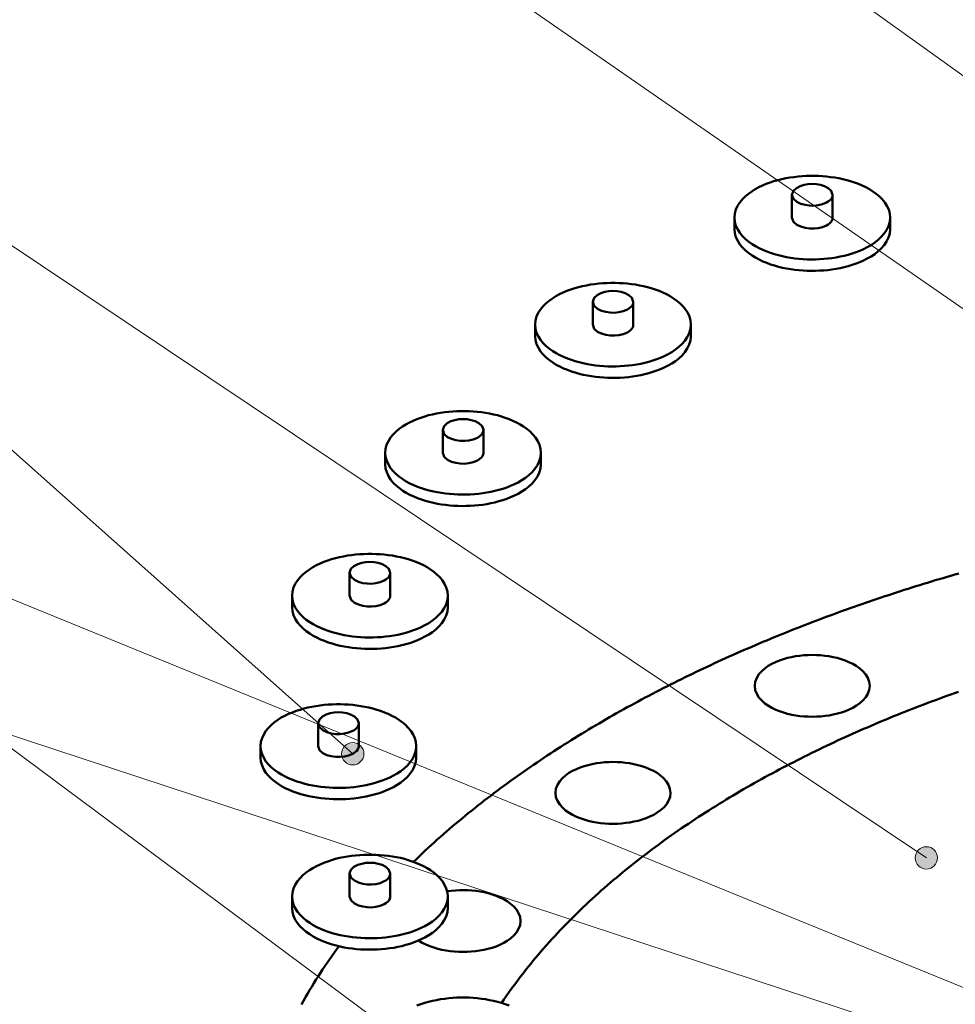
# Model space of a CAD drawing. Header units: millimetres. Extents: x 0 to 841, y 0 to 594.
# Tile 9 of 19: x 221 to 280, y 330 to 392. Entities that reach past the tile are written whole.
import ezdxf

# ---------------------------------------------------------------- set-up
doc = ezdxf.new("R2010")
doc.units = ezdxf.units.MM
for name, color, linetype, lineweight in [('ACH', 7, 'CONTINUOUS', 13), ('COTA', 7, 'CONTINUOUS', 18), ('VIS', 7, 'CONTINUOUS', 50)]:
    doc.layers.add(name, color=color, linetype=linetype, lineweight=lineweight)

msp = doc.modelspace()

# ---------------------------------------------------------------- hatches: boundary and pattern name
at = {"layer": 'ACH'}
h = msp.add_hatch(color=7, dxfattribs=at)
h.dxf.hatch_style = 1
h.paths.add_polyline_path([(242.552, 346.024), (242.418, 346.435), (242.068, 346.689), (241.635, 346.689), (241.285, 346.435), (241.152, 346.024), (241.285, 345.612), (241.635, 345.358), (242.068, 345.358), (242.418, 345.612)])
h = msp.add_hatch(color=7, dxfattribs=at)
h.dxf.hatch_style = 1
h.paths.add_polyline_path([(278.575, 339.488), (278.441, 339.899), (278.091, 340.153), (277.658, 340.153), (277.308, 339.899), (277.175, 339.488), (277.308, 339.076), (277.658, 338.822), (278.091, 338.822), (278.441, 339.076)])

# ---------------------------------------------------------------- linework, layer by layer
at = {"layer": 'COTA'}
for p, q in [((325.409, 356.009), (73.246, 537.662)), ((309.73, 353.507), (73.288, 517.247)), ((241.852, 346.024), (72.987, 496.388)), ((277.875, 339.488), (73.325, 476.347)), ((262.248, 315.268), (73.211, 455.71)), ((324.508, 313.252), (73.703, 415.631)), ((326.01, 312.445), (73.8, 395.417))]:
    msp.add_line(p, q, dxfattribs=at)
for centre in [(241.852, 346.024), (277.875, 339.488)]:
    msp.add_circle(centre, 0.7, dxfattribs=at)
at = {"layer": 'VIS'}
for points in [[(275.601, 379.69), (275.577, 379.945), (275.51, 380.193), (275.404, 380.426), (275.267, 380.643), (275.104, 380.842), (274.923, 381.023), (274.726, 381.188), (274.517, 381.337), (274.299, 381.473), (274.073, 381.595), (273.842, 381.706), (273.605, 381.805), (273.364, 381.894), (273.12, 381.974), (272.873, 382.044), (272.624, 382.105), (272.372, 382.158), (272.12, 382.203), (271.865, 382.24), (271.61, 382.269), (271.355, 382.291), (271.098, 382.306), (270.842, 382.313), (270.585, 382.313), (270.328, 382.306), (270.072, 382.291), (269.816, 382.269), (269.561, 382.24), (269.307, 382.203), (269.054, 382.158), (268.803, 382.105), (268.553, 382.044), (268.306, 381.974), (268.062, 381.894), (267.821, 381.805), (267.585, 381.706), (267.353, 381.595), (267.127, 381.473), (266.909, 381.337), (266.7, 381.188), (266.504, 381.023), (266.322, 380.842), (266.16, 380.643), (266.022, 380.426), (265.916, 380.193), (265.849, 379.945), (265.826, 379.69)], [(271.988, 381.124), (271.904, 381.368), (271.715, 381.548), (271.483, 381.67), (271.233, 381.749), (270.975, 381.794), (270.713, 381.808), (270.451, 381.794), (270.193, 381.749), (269.943, 381.67), (269.712, 381.548), (269.522, 381.368), (269.438, 381.124)], [(269.438, 381.124), (269.532, 380.867), (269.738, 380.683), (269.988, 380.561), (270.256, 380.485), (270.532, 380.446), (270.81, 380.441), (271.087, 380.469), (271.358, 380.533), (271.615, 380.64)], [(269.438, 381.124), (269.438, 379.69)], [(271.615, 380.64), (271.706, 380.695), (271.792, 380.759), (271.868, 380.834), (271.931, 380.921), (271.973, 381.018), (271.988, 381.124)], [(271.988, 381.124), (271.988, 379.69)], [(265.826, 379.69), (265.849, 379.432), (265.918, 379.181), (266.026, 378.946), (266.166, 378.727), (266.332, 378.527), (266.517, 378.345), (266.717, 378.179), (266.929, 378.029), (267.15, 377.894), (267.379, 377.771), (267.614, 377.661), (267.854, 377.562), (268.098, 377.473), (268.345, 377.394), (268.596, 377.325), (268.848, 377.264), (269.103, 377.212), (269.359, 377.168), (269.616, 377.133), (269.874, 377.105), (270.133, 377.084), (270.392, 377.071), (270.652, 377.066), (270.912, 377.068), (271.171, 377.077), (271.43, 377.094), (271.689, 377.118), (271.946, 377.151), (272.203, 377.191), (272.458, 377.239), (272.712, 377.295), (272.963, 377.36), (273.212, 377.435), (273.458, 377.518), (273.7, 377.613), (273.937, 377.718), (274.169, 377.834)], [(265.826, 379.69), (265.826, 378.973)], [(269.438, 379.69), (269.532, 379.433), (269.738, 379.248), (269.988, 379.127), (270.256, 379.051), (270.532, 379.012), (270.81, 379.007), (271.087, 379.035), (271.358, 379.099), (271.615, 379.206)], [(271.615, 379.206), (271.706, 379.261), (271.792, 379.325), (271.868, 379.4), (271.931, 379.486), (271.973, 379.584), (271.988, 379.69)], [(274.169, 377.834), (274.406, 377.971), (274.633, 378.122), (274.848, 378.291), (275.048, 378.478), (275.227, 378.684), (275.38, 378.91), (275.498, 379.156), (275.574, 379.418), (275.601, 379.69)], [(275.601, 379.69), (275.601, 378.973)], [(265.826, 378.973), (265.849, 378.714), (265.918, 378.464), (266.026, 378.228), (266.166, 378.01), (266.332, 377.81), (266.517, 377.628), (266.717, 377.462), (266.929, 377.312), (267.15, 377.177), (267.379, 377.054), (267.614, 376.944), (267.854, 376.844), (268.098, 376.756), (268.345, 376.677), (268.596, 376.608), (268.848, 376.547), (269.103, 376.495), (269.359, 376.451), (269.616, 376.416), (269.874, 376.388), (270.133, 376.367), (270.392, 376.354), (270.652, 376.349), (270.912, 376.351), (271.171, 376.36), (271.43, 376.377), (271.689, 376.401), (271.946, 376.433), (272.203, 376.473), (272.458, 376.522), (272.712, 376.578), (272.963, 376.643), (273.212, 376.717), (273.458, 376.801), (273.7, 376.895), (273.937, 377), (274.169, 377.117)], [(274.169, 377.117), (274.406, 377.254), (274.633, 377.405), (274.848, 377.574), (275.048, 377.76), (275.227, 377.967), (275.38, 378.193), (275.498, 378.439), (275.574, 378.701), (275.601, 378.973)], [(263.084, 372.969), (263.061, 373.225), (262.993, 373.472), (262.887, 373.706), (262.75, 373.923), (262.588, 374.122), (262.406, 374.303), (262.209, 374.468), (262, 374.617), (261.782, 374.752), (261.557, 374.875), (261.325, 374.986), (261.088, 375.085), (260.847, 375.174), (260.603, 375.253), (260.356, 375.323), (260.107, 375.385), (259.855, 375.438), (259.603, 375.483), (259.349, 375.52), (259.093, 375.549), (258.838, 375.571), (258.581, 375.585), (258.325, 375.593), (258.068, 375.593), (257.811, 375.585), (257.555, 375.571), (257.299, 375.549), (257.044, 375.52), (256.79, 375.483), (256.537, 375.438), (256.286, 375.385), (256.036, 375.323), (255.789, 375.253), (255.545, 375.174), (255.304, 375.085), (255.068, 374.986), (254.836, 374.875), (254.61, 374.752), (254.392, 374.617), (254.183, 374.468), (253.987, 374.303), (253.805, 374.122), (253.643, 373.923), (253.505, 373.706), (253.399, 373.472), (253.332, 373.225), (253.309, 372.969)], [(259.471, 374.404), (259.387, 374.648), (259.198, 374.827), (258.966, 374.949), (258.716, 375.029), (258.458, 375.074), (258.196, 375.088), (257.934, 375.074), (257.676, 375.029), (257.426, 374.949), (257.195, 374.827), (257.005, 374.648), (256.921, 374.404)], [(256.921, 374.404), (257.015, 374.147), (257.222, 373.962), (257.471, 373.841), (257.739, 373.765), (258.015, 373.726), (258.293, 373.721), (258.57, 373.749), (258.841, 373.813), (259.098, 373.92)], [(256.921, 374.404), (256.921, 372.969)], [(259.098, 373.92), (259.19, 373.975), (259.275, 374.039), (259.351, 374.114), (259.414, 374.2), (259.456, 374.298), (259.471, 374.404)], [(259.471, 374.404), (259.471, 372.969)], [(253.309, 372.969), (253.332, 372.711), (253.401, 372.461), (253.509, 372.225), (253.649, 372.007), (253.815, 371.807), (254, 371.624), (254.2, 371.459), (254.412, 371.309), (254.633, 371.173), (254.862, 371.051), (255.097, 370.94), (255.337, 370.841), (255.581, 370.753), (255.829, 370.674), (256.079, 370.604), (256.331, 370.544), (256.586, 370.492), (256.842, 370.448), (257.099, 370.412), (257.357, 370.384), (257.616, 370.364), (257.875, 370.351), (258.135, 370.346), (258.395, 370.348), (258.654, 370.357), (258.913, 370.374), (259.172, 370.398), (259.43, 370.43), (259.686, 370.47), (259.941, 370.518), (260.195, 370.575), (260.446, 370.64), (260.695, 370.714), (260.941, 370.798), (261.183, 370.892), (261.42, 370.997), (261.652, 371.114)], [(253.309, 372.969), (253.309, 372.252)], [(256.921, 372.969), (257.015, 372.712), (257.222, 372.528), (257.471, 372.406), (257.739, 372.33), (258.015, 372.292), (258.293, 372.287), (258.57, 372.315), (258.841, 372.379), (259.098, 372.485)], [(259.098, 372.485), (259.19, 372.54), (259.275, 372.605), (259.351, 372.679), (259.414, 372.766), (259.456, 372.864), (259.471, 372.969)], [(261.652, 371.114), (261.889, 371.25), (262.116, 371.402), (262.331, 371.571), (262.531, 371.757), (262.71, 371.963), (262.863, 372.19), (262.982, 372.436), (263.057, 372.698), (263.084, 372.969)], [(263.084, 372.969), (263.084, 372.252)], [(253.309, 372.252), (253.332, 371.994), (253.401, 371.744), (253.509, 371.508), (253.649, 371.29), (253.815, 371.09), (254, 370.907), (254.2, 370.742), (254.412, 370.592), (254.633, 370.456), (254.862, 370.334), (255.097, 370.223), (255.337, 370.124), (255.581, 370.036), (255.829, 369.957), (256.079, 369.887), (256.331, 369.827), (256.586, 369.775), (256.842, 369.731), (257.099, 369.695), (257.357, 369.667), (257.616, 369.647), (257.875, 369.634), (258.135, 369.629), (258.395, 369.63), (258.654, 369.64), (258.913, 369.657), (259.172, 369.681), (259.43, 369.713), (259.686, 369.753), (259.941, 369.801), (260.195, 369.858), (260.446, 369.923), (260.695, 369.997), (260.941, 370.081), (261.183, 370.175), (261.42, 370.28), (261.652, 370.397)], [(261.652, 370.397), (261.889, 370.533), (262.116, 370.685), (262.331, 370.854), (262.531, 371.04), (262.71, 371.246), (262.863, 371.473), (262.982, 371.719), (263.057, 371.981), (263.084, 372.252)], [(253.666, 364.922), (253.643, 365.178), (253.575, 365.425), (253.469, 365.659), (253.332, 365.876), (253.17, 366.074), (252.988, 366.256), (252.791, 366.42), (252.582, 366.57), (252.364, 366.705), (252.139, 366.828), (251.907, 366.938), (251.67, 367.038), (251.429, 367.127), (251.185, 367.206), (250.938, 367.276), (250.689, 367.338), (250.438, 367.391), (250.185, 367.435), (249.931, 367.472), (249.676, 367.502), (249.42, 367.524), (249.163, 367.538), (248.907, 367.545), (248.65, 367.545), (248.393, 367.538), (248.137, 367.524), (247.881, 367.502), (247.626, 367.472), (247.372, 367.435), (247.119, 367.391), (246.868, 367.338), (246.619, 367.276), (246.372, 367.206), (246.127, 367.127), (245.887, 367.038), (245.65, 366.938), (245.418, 366.828), (245.192, 366.705), (244.974, 366.57), (244.766, 366.42), (244.569, 366.256), (244.387, 366.074), (244.225, 365.876), (244.087, 365.659), (243.981, 365.425), (243.914, 365.178), (243.891, 364.922)], [(250.053, 366.357), (249.97, 366.601), (249.78, 366.78), (249.548, 366.902), (249.299, 366.982), (249.04, 367.026), (248.778, 367.041), (248.517, 367.026), (248.258, 366.982), (248.008, 366.902), (247.777, 366.78), (247.587, 366.601), (247.503, 366.357)], [(247.503, 366.357), (247.597, 366.099), (247.804, 365.915), (248.054, 365.793), (248.321, 365.717), (248.597, 365.679), (248.875, 365.674), (249.152, 365.702), (249.423, 365.766), (249.68, 365.872)], [(247.503, 366.357), (247.503, 364.922)], [(249.68, 365.872), (249.772, 365.927), (249.857, 365.992), (249.933, 366.067), (249.996, 366.153), (250.038, 366.251), (250.053, 366.357)], [(250.053, 366.357), (250.053, 364.922)], [(243.891, 364.922), (243.915, 364.664), (243.983, 364.414), (244.092, 364.178), (244.232, 363.96), (244.397, 363.76), (244.582, 363.577), (244.782, 363.412), (244.994, 363.262), (245.215, 363.126), (245.444, 363.004), (245.679, 362.893), (245.919, 362.794), (246.163, 362.705), (246.411, 362.627), (246.661, 362.557), (246.913, 362.497), (247.168, 362.445), (247.424, 362.401), (247.681, 362.365), (247.939, 362.337), (248.198, 362.317), (248.458, 362.304), (248.717, 362.298), (248.977, 362.3), (249.236, 362.31), (249.495, 362.327), (249.754, 362.351), (250.012, 362.383), (250.268, 362.423), (250.523, 362.471), (250.777, 362.528), (251.028, 362.593), (251.277, 362.667), (251.523, 362.751), (251.765, 362.845), (252.002, 362.95), (252.234, 363.067)], [(243.891, 364.922), (243.891, 364.205)], [(247.503, 364.922), (247.597, 364.665), (247.804, 364.481), (248.054, 364.359), (248.321, 364.283), (248.597, 364.245), (248.875, 364.24), (249.152, 364.268), (249.423, 364.332), (249.68, 364.438)], [(249.68, 364.438), (249.772, 364.493), (249.857, 364.557), (249.933, 364.632), (249.996, 364.719), (250.038, 364.817), (250.053, 364.922)], [(252.234, 363.067), (252.471, 363.203), (252.698, 363.355), (252.914, 363.523), (253.113, 363.71), (253.292, 363.916), (253.445, 364.143), (253.564, 364.389), (253.64, 364.651), (253.666, 364.922)], [(253.666, 364.922), (253.666, 364.205)], [(243.891, 364.205), (243.915, 363.947), (243.983, 363.697), (244.092, 363.461), (244.232, 363.243), (244.397, 363.042), (244.582, 362.86), (244.782, 362.695), (244.994, 362.545), (245.215, 362.409), (245.444, 362.287), (245.679, 362.176), (245.919, 362.077), (246.163, 361.988), (246.411, 361.91), (246.661, 361.84), (246.913, 361.78), (247.168, 361.728), (247.424, 361.684), (247.681, 361.648), (247.939, 361.62), (248.198, 361.6), (248.458, 361.587), (248.717, 361.581), (248.977, 361.583), (249.236, 361.593), (249.495, 361.61), (249.754, 361.634), (250.012, 361.666), (250.268, 361.706), (250.523, 361.754), (250.777, 361.811), (251.028, 361.876), (251.277, 361.95), (251.523, 362.034), (251.765, 362.128), (252.002, 362.233), (252.234, 362.35)], [(252.234, 362.35), (252.471, 362.486), (252.698, 362.638), (252.914, 362.806), (253.113, 362.993), (253.292, 363.199), (253.445, 363.425), (253.564, 363.671), (253.64, 363.934), (253.666, 364.205)], [(247.819, 355.952), (247.796, 356.207), (247.729, 356.455), (247.623, 356.688), (247.486, 356.905), (247.323, 357.104), (247.142, 357.285), (246.945, 357.45), (246.736, 357.599), (246.518, 357.735), (246.292, 357.857), (246.06, 357.968), (245.824, 358.067), (245.583, 358.156), (245.339, 358.236), (245.092, 358.306), (244.842, 358.367), (244.591, 358.42), (244.338, 358.465), (244.084, 358.502), (243.829, 358.531), (243.573, 358.553), (243.317, 358.568), (243.06, 358.575), (242.804, 358.575), (242.547, 358.568), (242.291, 358.553), (242.035, 358.531), (241.78, 358.502), (241.526, 358.465), (241.273, 358.42), (241.021, 358.367), (240.772, 358.306), (240.525, 358.236), (240.281, 358.156), (240.04, 358.067), (239.803, 357.968), (239.572, 357.857), (239.346, 357.735), (239.128, 357.599), (238.919, 357.45), (238.722, 357.285), (238.541, 357.104), (238.378, 356.905), (238.241, 356.688), (238.135, 356.455), (238.068, 356.207), (238.044, 355.952)], [(244.207, 357.386), (244.123, 357.63), (243.934, 357.81), (243.702, 357.932), (243.452, 358.011), (243.194, 358.056), (242.932, 358.07), (242.67, 358.056), (242.412, 358.011), (242.162, 357.932), (241.93, 357.81), (241.741, 357.63), (241.657, 357.386)], [(241.657, 357.386), (241.75, 357.129), (241.957, 356.945), (242.207, 356.823), (242.475, 356.747), (242.751, 356.708), (243.029, 356.703), (243.306, 356.731), (243.577, 356.795), (243.834, 356.902)], [(241.657, 357.386), (241.657, 355.952)], [(243.834, 356.902), (243.925, 356.957), (244.011, 357.021), (244.087, 357.096), (244.149, 357.183), (244.192, 357.28), (244.207, 357.386)], [(244.207, 357.386), (244.207, 355.952)], [(279.91, 357.348), (279.664, 357.277), (279.419, 357.206), (279.174, 357.134), (278.928, 357.061), (278.683, 356.989), (278.439, 356.915), (278.194, 356.841), (277.949, 356.767), (277.705, 356.692), (277.461, 356.616), (277.217, 356.54), (276.973, 356.464), (276.729, 356.387), (276.486, 356.309), (276.242, 356.231), (275.999, 356.152), (275.756, 356.073), (275.513, 355.993), (275.27, 355.913), (275.028, 355.832), (274.786, 355.75), (274.543, 355.668), (274.301, 355.586), (274.06, 355.503), (273.818, 355.419), (273.577, 355.335), (273.336, 355.25), (273.095, 355.165), (272.854, 355.079), (272.613, 354.993), (272.373, 354.906), (272.133, 354.818), (271.893, 354.73), (271.653, 354.641), (271.413, 354.552), (271.174, 354.462), (270.935, 354.372), (270.696, 354.281), (270.458, 354.189), (270.219, 354.097), (269.981, 354.004), (269.743, 353.911), (269.505, 353.817), (269.268, 353.723), (269.03, 353.628), (268.793, 353.532), (268.557, 353.436), (268.32, 353.339), (268.084, 353.241), (267.848, 353.143), (267.612, 353.044), (267.376, 352.945), (267.141, 352.845), (266.906, 352.744), (266.671, 352.643), (266.437, 352.541), (266.203, 352.439), (265.969, 352.336), (265.735, 352.232), (265.502, 352.128), (265.268, 352.023), (265.036, 351.917), (264.803, 351.811), (264.571, 351.704), (264.339, 351.597), (264.107, 351.489), (263.876, 351.38), (263.645, 351.271), (263.414, 351.16), (263.184, 351.05), (262.954, 350.938), (262.724, 350.826), (262.495, 350.713), (262.266, 350.6), (262.037, 350.486), (261.808, 350.371), (261.58, 350.256), (261.353, 350.14), (261.125, 350.023), (260.898, 349.905), (260.672, 349.787), (260.445, 349.668), (260.219, 349.549), (259.994, 349.428), (259.769, 349.307), (259.544, 349.186), (259.319, 349.063), (259.095, 348.94), (258.872, 348.817), (258.648, 348.692), (258.426, 348.567), (258.203, 348.441), (257.981, 348.314), (257.759, 348.187), (257.538, 348.059), (257.318, 347.93), (257.097, 347.8), (256.877, 347.67), (256.658, 347.538), (256.439, 347.407), (256.22, 347.274), (256.002, 347.14), (255.785, 347.006), (255.568, 346.871), (255.351, 346.736), (255.135, 346.599), (254.919, 346.462), (254.704, 346.324), (254.489, 346.185), (254.275, 346.045), (254.062, 345.905), (253.849, 345.764), (253.636, 345.622), (253.424, 345.479), (253.213, 345.335), (253.002, 345.191), (252.791, 345.046), (252.582, 344.9), (252.372, 344.753), (252.164, 344.605), (251.956, 344.456), (251.748, 344.307), (251.541, 344.157), (251.335, 344.006), (251.13, 343.854), (250.925, 343.701), (250.72, 343.547), (250.517, 343.393), (250.314, 343.237), (250.111, 343.081), (249.91, 342.924), (249.709, 342.766), (249.509, 342.607), (249.309, 342.448), (249.11, 342.287), (248.912, 342.125), (248.715, 341.963), (248.518, 341.8), (248.322, 341.635), (248.127, 341.47), (247.933, 341.304), (247.739, 341.137), (247.546, 340.969), (247.354, 340.801), (247.163, 340.631), (246.973, 340.46), (246.783, 340.288), (246.595, 340.116), (246.407, 339.942), (246.22, 339.768), (246.034, 339.593), (245.849, 339.416), (245.665, 339.239)], [(238.044, 355.952), (238.068, 355.694), (238.137, 355.443), (238.245, 355.208), (238.385, 354.989), (238.55, 354.789), (238.735, 354.607), (238.935, 354.441), (239.147, 354.291), (239.369, 354.156), (239.598, 354.033), (239.833, 353.923), (240.073, 353.824), (240.317, 353.735), (240.564, 353.656), (240.814, 353.587), (241.067, 353.526), (241.321, 353.474), (241.577, 353.43), (241.835, 353.395), (242.093, 353.367), (242.352, 353.346), (242.611, 353.333), (242.871, 353.328), (243.13, 353.33), (243.39, 353.339), (243.649, 353.356), (243.908, 353.38), (244.165, 353.413), (244.422, 353.453), (244.677, 353.501), (244.93, 353.557), (245.182, 353.622), (245.431, 353.697), (245.676, 353.78), (245.918, 353.875), (246.156, 353.98), (246.388, 354.096)], [(238.044, 355.952), (238.044, 355.235)], [(241.657, 355.952), (241.75, 355.695), (241.957, 355.51), (242.207, 355.389), (242.475, 355.313), (242.751, 355.274), (243.029, 355.269), (243.306, 355.297), (243.577, 355.361), (243.834, 355.468)], [(243.834, 355.468), (243.925, 355.523), (244.011, 355.587), (244.087, 355.662), (244.149, 355.748), (244.192, 355.846), (244.207, 355.952)], [(246.388, 354.096), (246.625, 354.233), (246.852, 354.384), (247.067, 354.553), (247.267, 354.739), (247.446, 354.946), (247.599, 355.172), (247.717, 355.418), (247.793, 355.68), (247.819, 355.952)], [(247.819, 355.952), (247.819, 355.235)], [(238.044, 355.235), (238.068, 354.976), (238.137, 354.726), (238.245, 354.49), (238.385, 354.272), (238.55, 354.072), (238.735, 353.89), (238.935, 353.724), (239.147, 353.574), (239.369, 353.439), (239.598, 353.316), (239.833, 353.206), (240.073, 353.106), (240.317, 353.018), (240.564, 352.939), (240.814, 352.87), (241.067, 352.809), (241.321, 352.757), (241.577, 352.713), (241.835, 352.678), (242.093, 352.65), (242.352, 352.629), (242.611, 352.616), (242.871, 352.611), (243.13, 352.613), (243.39, 352.622), (243.649, 352.639), (243.908, 352.663), (244.165, 352.695), (244.422, 352.735), (244.677, 352.784), (244.93, 352.84), (245.182, 352.905), (245.431, 352.979), (245.676, 353.063), (245.918, 353.157), (246.156, 353.262), (246.388, 353.379)], [(246.388, 353.379), (246.625, 353.516), (246.852, 353.667), (247.067, 353.836), (247.267, 354.022), (247.446, 354.229), (247.599, 354.455), (247.717, 354.701), (247.793, 354.963), (247.819, 355.235)], [(267.101, 350.289), (267.133, 350.548), (267.225, 350.793), (267.364, 351.016), (267.537, 351.213), (267.734, 351.386), (267.948, 351.537), (268.175, 351.669), (268.411, 351.783), (268.654, 351.882), (268.902, 351.967), (269.155, 352.038), (269.41, 352.098), (269.668, 352.145), (269.928, 352.182), (270.189, 352.208), (270.451, 352.223), (270.713, 352.228), (270.975, 352.223), (271.237, 352.208), (271.498, 352.182), (271.758, 352.145), (272.016, 352.098), (272.272, 352.038), (272.524, 351.967), (272.772, 351.882), (273.015, 351.783), (273.251, 351.669), (273.478, 351.537), (273.692, 351.386), (273.889, 351.213), (274.062, 351.016), (274.201, 350.793), (274.293, 350.548), (274.326, 350.289)], [(274.326, 350.289), (274.293, 350.548), (274.201, 350.793), (274.062, 351.016), (273.889, 351.213), (273.692, 351.386), (273.478, 351.537), (273.251, 351.669), (273.015, 351.783), (272.772, 351.882), (272.524, 351.967), (272.272, 352.038), (272.016, 352.098), (271.758, 352.145), (271.498, 352.182), (271.237, 352.208), (270.975, 352.223), (270.713, 352.228), (270.451, 352.223), (270.189, 352.208), (269.928, 352.182), (269.668, 352.145), (269.41, 352.098), (269.155, 352.038), (268.902, 351.967), (268.654, 351.882), (268.411, 351.783), (268.175, 351.669), (267.948, 351.537), (267.734, 351.386), (267.537, 351.213), (267.364, 351.016), (267.225, 350.793), (267.133, 350.548), (267.101, 350.289)], [(273.268, 348.917), (273.032, 348.801), (272.788, 348.701), (272.54, 348.615), (272.287, 348.543), (272.031, 348.483), (271.772, 348.434), (271.512, 348.397), (271.25, 348.371), (270.988, 348.355), (270.725, 348.349), (270.462, 348.354), (270.199, 348.369), (269.937, 348.394), (269.677, 348.431), (269.418, 348.478), (269.162, 348.537), (268.909, 348.608), (268.66, 348.693), (268.416, 348.792), (268.179, 348.906), (267.952, 349.038), (267.737, 349.189), (267.539, 349.363), (267.365, 349.56), (267.226, 349.783), (267.133, 350.028), (267.101, 350.289)], [(267.101, 350.289), (267.133, 350.028), (267.226, 349.783), (267.365, 349.56), (267.539, 349.363), (267.737, 349.189), (267.952, 349.038), (268.179, 348.906), (268.416, 348.792), (268.66, 348.693), (268.909, 348.608), (269.162, 348.537), (269.418, 348.478), (269.677, 348.431), (269.937, 348.394), (270.199, 348.369), (270.462, 348.354), (270.725, 348.349), (270.988, 348.355), (271.25, 348.371), (271.512, 348.397), (271.772, 348.434), (272.031, 348.483), (272.287, 348.543), (272.54, 348.615), (272.788, 348.701), (273.032, 348.801), (273.268, 348.917)], [(267.101, 350.289), (267.101, 350.289)], [(274.326, 350.289), (274.294, 350.031), (274.203, 349.788), (274.067, 349.568), (273.897, 349.372), (273.703, 349.2), (273.491, 349.049), (273.268, 348.917)], [(273.268, 348.917), (273.491, 349.049), (273.703, 349.2), (273.897, 349.372), (274.067, 349.568), (274.203, 349.788), (274.294, 350.031), (274.326, 350.289)], [(279.885, 349.916), (279.644, 349.831), (279.403, 349.745), (279.162, 349.658), (278.922, 349.571), (278.682, 349.483), (278.442, 349.394), (278.203, 349.305), (277.963, 349.215), (277.724, 349.124), (277.485, 349.033), (277.247, 348.941), (277.009, 348.848), (276.771, 348.755), (276.533, 348.661), (276.295, 348.566), (276.058, 348.471), (275.821, 348.375), (275.585, 348.278), (275.348, 348.181), (275.112, 348.083), (274.877, 347.984), (274.641, 347.884), (274.406, 347.784), (274.171, 347.683), (273.937, 347.581), (273.702, 347.478), (273.468, 347.375), (273.235, 347.271), (273.002, 347.167), (272.769, 347.061), (272.536, 346.955), (272.304, 346.848), (272.072, 346.741), (271.84, 346.632), (271.609, 346.523), (271.378, 346.413), (271.148, 346.302), (270.918, 346.191), (270.688, 346.079), (270.459, 345.966), (270.23, 345.852), (270.001, 345.737), (269.773, 345.622), (269.545, 345.506), (269.318, 345.389), (269.091, 345.271), (268.865, 345.153), (268.639, 345.033), (268.413, 344.913), (268.188, 344.792), (267.963, 344.67), (267.739, 344.548), (267.515, 344.424), (267.291, 344.3), (267.068, 344.175), (266.846, 344.049), (266.624, 343.922), (266.402, 343.795), (266.181, 343.666), (265.961, 343.537), (265.741, 343.406), (265.521, 343.275), (265.302, 343.143), (265.084, 343.01), (264.866, 342.877), (264.649, 342.742), (264.432, 342.606), (264.216, 342.47), (264, 342.333), (263.785, 342.194), (263.571, 342.055), (263.357, 341.915), (263.144, 341.774), (262.931, 341.632), (262.719, 341.489), (262.508, 341.346), (262.297, 341.201), (262.087, 341.055), (261.877, 340.908), (261.669, 340.761), (261.461, 340.612), (261.253, 340.463), (261.047, 340.312), (260.841, 340.16), (260.636, 340.008), (260.431, 339.854), (260.228, 339.7), (260.025, 339.544), (259.823, 339.388), (259.621, 339.23), (259.421, 339.072), (259.221, 338.912), (259.022, 338.751), (258.824, 338.59), (258.627, 338.427), (258.431, 338.263), (258.235, 338.098), (258.041, 337.932), (257.847, 337.766), (257.654, 337.597), (257.463, 337.428), (257.272, 337.258), (257.082, 337.087), (256.893, 336.915), (256.705, 336.741), (256.519, 336.566), (256.333, 336.391), (256.148, 336.214), (255.965, 336.036), (255.782, 335.857), (255.601, 335.677), (255.421, 335.496), (255.242, 335.313), (255.064, 335.129), (254.887, 334.945), (254.711, 334.759), (254.537, 334.572), (254.364, 334.384), (254.192, 334.194), (254.022, 334.004), (253.853, 333.812), (253.685, 333.619), (253.519, 333.425), (253.353, 333.23), (253.19, 333.033), (253.028, 332.836), (252.867, 332.637), (252.708, 332.437), (252.55, 332.236), (252.394, 332.034), (252.239, 331.83), (252.086, 331.625), (251.934, 331.419), (251.784, 331.212), (251.636, 331.004), (251.49, 330.794), (251.345, 330.584), (251.202, 330.372)], [(279.885, 349.916), (279.644, 349.831), (279.403, 349.745), (279.162, 349.658), (278.922, 349.571), (278.682, 349.483), (278.442, 349.394), (278.203, 349.305), (277.963, 349.215), (277.724, 349.124), (277.485, 349.033), (277.247, 348.941), (277.009, 348.848), (276.771, 348.755), (276.533, 348.661), (276.295, 348.566), (276.058, 348.471), (275.821, 348.375), (275.585, 348.278), (275.348, 348.181), (275.112, 348.083), (274.877, 347.984), (274.641, 347.884), (274.406, 347.784), (274.171, 347.683), (273.937, 347.581), (273.702, 347.478), (273.468, 347.375), (273.235, 347.271), (273.002, 347.167), (272.769, 347.061), (272.536, 346.955), (272.304, 346.848), (272.072, 346.741), (271.84, 346.632), (271.609, 346.523), (271.378, 346.413), (271.148, 346.302), (270.918, 346.191), (270.688, 346.079), (270.459, 345.966), (270.23, 345.852), (270.001, 345.737), (269.773, 345.622), (269.545, 345.506), (269.318, 345.389), (269.091, 345.271), (268.865, 345.153), (268.639, 345.033), (268.413, 344.913), (268.188, 344.792), (267.963, 344.67), (267.739, 344.548), (267.515, 344.424), (267.291, 344.3), (267.068, 344.175), (266.846, 344.049), (266.624, 343.922), (266.402, 343.795), (266.181, 343.666), (265.961, 343.537), (265.741, 343.406), (265.521, 343.275), (265.302, 343.143), (265.084, 343.01), (264.866, 342.877), (264.649, 342.742), (264.432, 342.606), (264.216, 342.47), (264, 342.333), (263.785, 342.194), (263.571, 342.055), (263.357, 341.915), (263.144, 341.774), (262.931, 341.632), (262.719, 341.489), (262.508, 341.346), (262.297, 341.201), (262.087, 341.055), (261.877, 340.908), (261.669, 340.761), (261.461, 340.612), (261.253, 340.463), (261.047, 340.312), (260.841, 340.16), (260.636, 340.008), (260.431, 339.854), (260.228, 339.7), (260.025, 339.544), (259.823, 339.388), (259.621, 339.23), (259.421, 339.072), (259.221, 338.912), (259.022, 338.751), (258.824, 338.59), (258.627, 338.427), (258.431, 338.263), (258.235, 338.098), (258.041, 337.932), (257.847, 337.766), (257.654, 337.597), (257.463, 337.428), (257.272, 337.258), (257.082, 337.087), (256.893, 336.915), (256.705, 336.741), (256.519, 336.566), (256.333, 336.391), (256.148, 336.214), (255.965, 336.036), (255.782, 335.857), (255.601, 335.677), (255.421, 335.496), (255.242, 335.313), (255.064, 335.129), (254.887, 334.945), (254.711, 334.759), (254.537, 334.572), (254.364, 334.384), (254.192, 334.194), (254.022, 334.004), (253.853, 333.812), (253.685, 333.619), (253.519, 333.425), (253.353, 333.23), (253.19, 333.033), (253.028, 332.836), (252.867, 332.637), (252.708, 332.437), (252.55, 332.236), (252.394, 332.034), (252.239, 331.83), (252.086, 331.625), (251.934, 331.419), (251.784, 331.212), (251.636, 331.004), (251.49, 330.794), (251.345, 330.584), (251.202, 330.372)], [(245.837, 346.508), (245.814, 346.763), (245.747, 347.01), (245.641, 347.244), (245.504, 347.461), (245.341, 347.66), (245.16, 347.841), (244.963, 348.006), (244.754, 348.155), (244.536, 348.291), (244.31, 348.413), (244.079, 348.524), (243.842, 348.623), (243.601, 348.712), (243.357, 348.791), (243.11, 348.862), (242.86, 348.923), (242.609, 348.976), (242.356, 349.021), (242.102, 349.058), (241.847, 349.087), (241.591, 349.109), (241.335, 349.124), (241.078, 349.131), (240.822, 349.131), (240.565, 349.124), (240.309, 349.109), (240.053, 349.087), (239.798, 349.058), (239.544, 349.021), (239.291, 348.976), (239.04, 348.923), (238.79, 348.862), (238.543, 348.791), (238.299, 348.712), (238.058, 348.623), (237.821, 348.524), (237.59, 348.413), (237.364, 348.291), (237.146, 348.155), (236.937, 348.006), (236.74, 347.841), (236.559, 347.66), (236.396, 347.461), (236.259, 347.244), (236.153, 347.01), (236.086, 346.763), (236.062, 346.508)], [(242.225, 347.942), (242.141, 348.186), (241.952, 348.365), (241.72, 348.487), (241.47, 348.567), (241.212, 348.612), (240.95, 348.626), (240.688, 348.612), (240.43, 348.567), (240.18, 348.487), (239.948, 348.365), (239.759, 348.186), (239.675, 347.942)], [(239.675, 347.942), (239.768, 347.685), (239.975, 347.5), (240.225, 347.379), (240.493, 347.303), (240.769, 347.264), (241.047, 347.259), (241.324, 347.287), (241.595, 347.351), (241.852, 347.458)], [(239.675, 347.942), (239.675, 346.508)], [(241.852, 347.458), (241.943, 347.513), (242.029, 347.577), (242.105, 347.652), (242.167, 347.738), (242.21, 347.836), (242.225, 347.942)], [(242.225, 347.942), (242.225, 346.508)], [(236.062, 346.508), (236.086, 346.249), (236.155, 345.999), (236.263, 345.763), (236.403, 345.545), (236.569, 345.345), (236.753, 345.163), (236.953, 344.997), (237.165, 344.847), (237.387, 344.712), (237.616, 344.589), (237.851, 344.479), (238.091, 344.379), (238.335, 344.291), (238.582, 344.212), (238.833, 344.143), (239.085, 344.082), (239.34, 344.03), (239.595, 343.986), (239.853, 343.951), (240.111, 343.923), (240.37, 343.902), (240.629, 343.889), (240.889, 343.884), (241.148, 343.886), (241.408, 343.895), (241.667, 343.912), (241.926, 343.936), (242.183, 343.968), (242.44, 344.008), (242.695, 344.057), (242.949, 344.113), (243.2, 344.178), (243.449, 344.252), (243.694, 344.336), (243.937, 344.43), (244.174, 344.535), (244.406, 344.652)], [(236.062, 346.508), (236.062, 345.791)], [(239.675, 346.508), (239.768, 346.25), (239.975, 346.066), (240.225, 345.944), (240.493, 345.869), (240.769, 345.83), (241.047, 345.825), (241.324, 345.853), (241.595, 345.917), (241.852, 346.024)], [(241.852, 346.024), (241.943, 346.078), (242.029, 346.143), (242.105, 346.218), (242.167, 346.304), (242.21, 346.402), (242.225, 346.508)], [(244.406, 344.652), (244.643, 344.789), (244.87, 344.94), (245.085, 345.109), (245.285, 345.295), (245.464, 345.501), (245.617, 345.728), (245.735, 345.974), (245.811, 346.236), (245.837, 346.508)], [(245.837, 346.508), (245.837, 345.791)], [(236.062, 345.791), (236.086, 345.532), (236.155, 345.282), (236.263, 345.046), (236.403, 344.828), (236.569, 344.628), (236.753, 344.445), (236.953, 344.28), (237.165, 344.13), (237.387, 343.994), (237.616, 343.872), (237.851, 343.761), (238.091, 343.662), (238.335, 343.574), (238.582, 343.495), (238.833, 343.425), (239.085, 343.365), (239.34, 343.313), (239.595, 343.269), (239.853, 343.233), (240.111, 343.205), (240.37, 343.185), (240.629, 343.172), (240.889, 343.167), (241.148, 343.169), (241.408, 343.178), (241.667, 343.195), (241.926, 343.219), (242.183, 343.251), (242.44, 343.291), (242.695, 343.339), (242.949, 343.396), (243.2, 343.461), (243.449, 343.535), (243.694, 343.619), (243.937, 343.713), (244.174, 343.818), (244.406, 343.935)], [(244.406, 343.935), (244.643, 344.071), (244.87, 344.223), (245.085, 344.392), (245.285, 344.578), (245.464, 344.784), (245.617, 345.011), (245.735, 345.257), (245.811, 345.519), (245.837, 345.791)], [(254.584, 343.568), (254.616, 343.828), (254.708, 344.073), (254.847, 344.295), (255.02, 344.492), (255.217, 344.665), (255.431, 344.817), (255.658, 344.948), (255.894, 345.063), (256.137, 345.162), (256.385, 345.247), (256.638, 345.318), (256.893, 345.377), (257.151, 345.425), (257.411, 345.461), (257.672, 345.487), (257.934, 345.503), (258.196, 345.508), (258.459, 345.503), (258.72, 345.487), (258.981, 345.461), (259.241, 345.425), (259.499, 345.377), (259.755, 345.318), (260.007, 345.247), (260.255, 345.162), (260.498, 345.063), (260.734, 344.948), (260.961, 344.817), (261.175, 344.665), (261.372, 344.492), (261.545, 344.295), (261.684, 344.073), (261.776, 343.828), (261.809, 343.568)], [(261.809, 343.568), (261.776, 343.828), (261.684, 344.073), (261.545, 344.295), (261.372, 344.492), (261.175, 344.665), (260.961, 344.817), (260.734, 344.948), (260.498, 345.063), (260.255, 345.162), (260.007, 345.247), (259.755, 345.318), (259.499, 345.377), (259.241, 345.425), (258.981, 345.461), (258.72, 345.487), (258.459, 345.503), (258.196, 345.508), (257.934, 345.503), (257.672, 345.487), (257.411, 345.461), (257.151, 345.425), (256.893, 345.377), (256.638, 345.318), (256.385, 345.247), (256.137, 345.162), (255.894, 345.063), (255.658, 344.948), (255.431, 344.817), (255.217, 344.665), (255.02, 344.492), (254.847, 344.295), (254.708, 344.073), (254.616, 343.828), (254.584, 343.568)], [(260.751, 342.197), (260.515, 342.081), (260.271, 341.981), (260.023, 341.895), (259.77, 341.823), (259.514, 341.762), (259.255, 341.714), (258.995, 341.677), (258.733, 341.65), (258.471, 341.634), (258.208, 341.629), (257.945, 341.633), (257.682, 341.649), (257.42, 341.674), (257.16, 341.71), (256.901, 341.758), (256.645, 341.817), (256.392, 341.888), (256.143, 341.973), (255.899, 342.071), (255.662, 342.186), (255.435, 342.318), (255.22, 342.469), (255.022, 342.642), (254.848, 342.84), (254.709, 343.062), (254.616, 343.308), (254.584, 343.568)], [(254.584, 343.568), (254.616, 343.308), (254.709, 343.062), (254.848, 342.84), (255.022, 342.642), (255.22, 342.469), (255.435, 342.318), (255.662, 342.186), (255.899, 342.071), (256.143, 341.973), (256.392, 341.888), (256.645, 341.817), (256.901, 341.758), (257.16, 341.71), (257.42, 341.674), (257.682, 341.649), (257.945, 341.633), (258.208, 341.629), (258.471, 341.634), (258.733, 341.65), (258.995, 341.677), (259.255, 341.714), (259.514, 341.762), (259.77, 341.823), (260.023, 341.895), (260.271, 341.981), (260.515, 342.081), (260.751, 342.197)], [(254.584, 343.568), (254.584, 343.568)], [(261.809, 343.568), (261.777, 343.311), (261.687, 343.068), (261.55, 342.848), (261.38, 342.652), (261.186, 342.479), (260.974, 342.329), (260.751, 342.197)], [(260.751, 342.197), (260.974, 342.329), (261.186, 342.479), (261.38, 342.652), (261.55, 342.848), (261.687, 343.068), (261.777, 343.311), (261.809, 343.568)], [(247.819, 337.063), (247.796, 337.319), (247.729, 337.566), (247.623, 337.8), (247.486, 338.017), (247.323, 338.215), (247.142, 338.397), (246.945, 338.562), (246.736, 338.711), (246.518, 338.846), (246.292, 338.969), (246.06, 339.08), (245.824, 339.179), (245.583, 339.268), (245.339, 339.347), (245.092, 339.417), (244.842, 339.479), (244.591, 339.532), (244.338, 339.577), (244.084, 339.614), (243.829, 339.643), (243.573, 339.665), (243.317, 339.679), (243.06, 339.687), (242.804, 339.687), (242.547, 339.679), (242.291, 339.665), (242.035, 339.643), (241.78, 339.614), (241.526, 339.577), (241.273, 339.532), (241.021, 339.479), (240.772, 339.417), (240.525, 339.347), (240.281, 339.268), (240.04, 339.179), (239.803, 339.08), (239.572, 338.969), (239.346, 338.846), (239.128, 338.711), (238.919, 338.562), (238.722, 338.397), (238.541, 338.215), (238.378, 338.017), (238.241, 337.8), (238.135, 337.566), (238.068, 337.319), (238.044, 337.063)], [(244.207, 338.498), (244.123, 338.742), (243.934, 338.921), (243.702, 339.043), (243.452, 339.123), (243.194, 339.168), (242.932, 339.182), (242.67, 339.168), (242.412, 339.123), (242.162, 339.043), (241.93, 338.921), (241.741, 338.742), (241.657, 338.498)], [(241.657, 338.498), (241.75, 338.241), (241.957, 338.056), (242.207, 337.934), (242.475, 337.859), (242.751, 337.82), (243.029, 337.815), (243.306, 337.843), (243.577, 337.907), (243.834, 338.014)], [(241.657, 338.498), (241.657, 337.063)], [(243.834, 338.014), (243.925, 338.069), (244.011, 338.133), (244.087, 338.208), (244.149, 338.294), (244.192, 338.392), (244.207, 338.498)], [(244.207, 338.498), (244.207, 337.063)], [(238.044, 337.063), (238.068, 336.805), (238.137, 336.555), (238.245, 336.319), (238.385, 336.101), (238.55, 335.901), (238.735, 335.718), (238.935, 335.553), (239.147, 335.403), (239.369, 335.267), (239.598, 335.145), (239.833, 335.034), (240.073, 334.935), (240.317, 334.847), (240.564, 334.768), (240.814, 334.698), (241.067, 334.638), (241.321, 334.586), (241.577, 334.542), (241.835, 334.506), (242.093, 334.478), (242.352, 334.458), (242.611, 334.445), (242.871, 334.44), (243.13, 334.442), (243.39, 334.451), (243.649, 334.468), (243.908, 334.492), (244.165, 334.524), (244.422, 334.564), (244.677, 334.612), (244.93, 334.669), (245.182, 334.734), (245.431, 334.808), (245.676, 334.892), (245.918, 334.986), (246.156, 335.091), (246.388, 335.208)], [(238.044, 337.063), (238.044, 336.346)], [(241.657, 337.063), (241.75, 336.806), (241.957, 336.622), (242.207, 336.5), (242.475, 336.424), (242.751, 336.386), (243.029, 336.381), (243.306, 336.409), (243.577, 336.473), (243.834, 336.579)], [(243.834, 336.579), (243.925, 336.634), (244.011, 336.699), (244.087, 336.773), (244.149, 336.86), (244.192, 336.958), (244.207, 337.063)], [(246.388, 335.208), (246.625, 335.344), (246.852, 335.496), (247.067, 335.665), (247.267, 335.851), (247.446, 336.057), (247.599, 336.284), (247.717, 336.53), (247.793, 336.792), (247.819, 337.063)], [(247.783, 337.386), (248.04, 337.42), (248.299, 337.444), (248.559, 337.457), (248.819, 337.461), (249.079, 337.454), (249.338, 337.437), (249.597, 337.41), (249.854, 337.373), (250.109, 337.324), (250.362, 337.264), (250.612, 337.192), (250.858, 337.107), (251.098, 337.008), (251.331, 336.893), (251.555, 336.762), (251.767, 336.611), (251.961, 336.438), (252.132, 336.242), (252.269, 336.022), (252.359, 335.779), (252.391, 335.521)], [(252.391, 335.521), (252.359, 335.779), (252.269, 336.022), (252.132, 336.242), (251.961, 336.438), (251.767, 336.611), (251.555, 336.762), (251.331, 336.893), (251.098, 337.008), (250.858, 337.107), (250.612, 337.192), (250.362, 337.264), (250.109, 337.324), (249.854, 337.373), (249.597, 337.41), (249.338, 337.437), (249.079, 337.454), (248.819, 337.461), (248.559, 337.457), (248.299, 337.444), (248.04, 337.42), (247.783, 337.386)], [(247.819, 337.063), (247.819, 336.346)], [(238.044, 336.346), (238.068, 336.088), (238.137, 335.838), (238.245, 335.602), (238.385, 335.384), (238.55, 335.184), (238.735, 335.001), (238.935, 334.836), (239.147, 334.686), (239.369, 334.55), (239.598, 334.428), (239.833, 334.317), (240.073, 334.218), (240.317, 334.13), (240.564, 334.051), (240.814, 333.981), (241.067, 333.921), (241.321, 333.869), (241.577, 333.825), (241.835, 333.789), (242.093, 333.761), (242.352, 333.741), (242.611, 333.728), (242.871, 333.723), (243.13, 333.724), (243.39, 333.734), (243.649, 333.751), (243.908, 333.775), (244.165, 333.807), (244.422, 333.847), (244.677, 333.895), (244.93, 333.952), (245.182, 334.017), (245.431, 334.091), (245.676, 334.175), (245.918, 334.269), (246.156, 334.374), (246.388, 334.491)], [(246.388, 334.491), (246.625, 334.627), (246.852, 334.779), (247.067, 334.948), (247.267, 335.134), (247.446, 335.34), (247.599, 335.567), (247.717, 335.813), (247.793, 336.075), (247.819, 336.346)], [(252.391, 335.521), (252.359, 335.264), (252.269, 335.021), (252.132, 334.8), (251.962, 334.605), (251.768, 334.432), (251.557, 334.281), (251.333, 334.15)], [(251.333, 334.15), (251.557, 334.281), (251.768, 334.432), (251.962, 334.605), (252.132, 334.8), (252.269, 335.021), (252.359, 335.264), (252.391, 335.521)], [(240.992, 333.938), (240.841, 333.731), (240.691, 333.524), (240.542, 333.315), (240.395, 333.106), (240.249, 332.895), (240.105, 332.684), (239.962, 332.471), (239.821, 332.258), (239.682, 332.043), (239.544, 331.827), (239.407, 331.611), (239.273, 331.393), (239.139, 331.174), (239.008, 330.955), (238.878, 330.734), (238.75, 330.512), (238.624, 330.29)], [(251.333, 334.15), (251.095, 334.033), (250.85, 333.932), (250.599, 333.846), (250.344, 333.773), (250.086, 333.713), (249.825, 333.665), (249.562, 333.628), (249.299, 333.602), (249.034, 333.586), (248.769, 333.582), (248.504, 333.587), (248.239, 333.603), (247.975, 333.63), (247.713, 333.668), (247.452, 333.717), (247.194, 333.778), (246.94, 333.852), (246.689, 333.939), (246.444, 334.041), (246.207, 334.159), (245.98, 334.295)], [(245.98, 334.295), (246.207, 334.159), (246.444, 334.041), (246.689, 333.939), (246.94, 333.852), (247.194, 333.778), (247.452, 333.717), (247.713, 333.668), (247.975, 333.63), (248.239, 333.603), (248.504, 333.587), (248.769, 333.582), (249.034, 333.586), (249.299, 333.602), (249.562, 333.628), (249.825, 333.665), (250.086, 333.713), (250.344, 333.773), (250.599, 333.846), (250.85, 333.932), (251.095, 334.033), (251.333, 334.15)], [(251.67, 330.208), (251.429, 330.297), (251.185, 330.377), (250.938, 330.447), (250.689, 330.508), (250.438, 330.561), (250.185, 330.606), (249.931, 330.643), (249.676, 330.672), (249.42, 330.694), (249.163, 330.709), (248.907, 330.716), (248.65, 330.716), (248.393, 330.709), (248.137, 330.694), (247.881, 330.672), (247.626, 330.643), (247.372, 330.606), (247.119, 330.561), (246.868, 330.508), (246.619, 330.447), (246.372, 330.377), (246.127, 330.297), (245.887, 330.208)]]:
    msp.add_lwpolyline(points, dxfattribs=at)

doc.saveas('drawing.dxf')
